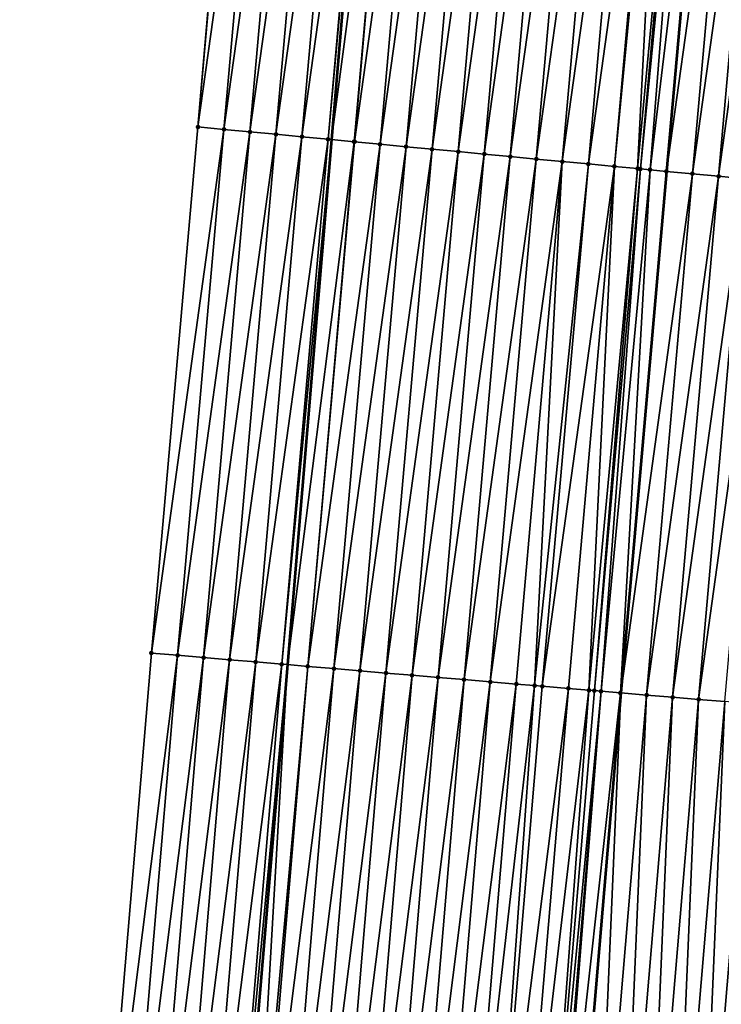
# Model space of a CAD drawing. Header units: feet. Extents: x 2017424 to 2024169, y 808042 to 818730.
# Tile 65 of 256: x 2023544 to 2023571, y 810113 to 810151. Entities that reach past the tile are written whole.
import ezdxf

# ---------------------------------------------------------------- set-up
doc = ezdxf.new("R2010")
doc.units = ezdxf.units.FT
doc.header["$MEASUREMENT"] = 0
for name, color, linetype, lineweight in [('EP_Travel Lane', 172, 'Continuous', 53), ('NB-Road Shots', 141, 'Continuous', 100), ('NB-Road X-Section', 40, 'Continuous', 13), ('STRIPING', 60, 'Continuous', 53)]:
    doc.layers.add(name, color=color, linetype=linetype, lineweight=lineweight)
doc.layers.add('I-77-MM15-17_NB-Surface-BORDER', color=7, linetype='Continuous')
doc.layers.add('I-77-MM15-17_NB-Surface-TIN', color=7, linetype='Continuous')

msp = doc.modelspace()

# ---------------------------------------------------------------- linework, layer by layer
at = {"layer": 'EP_Travel Lane'}
msp.add_polyline3d([(2023581.06671062, 810444.5273611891, 291.1678384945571), (2023579.436809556, 810424.6043504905, 290.5212061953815), (2023577.806982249, 810404.6822413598, 289.8479571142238), (2023576.177105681, 810384.7595300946, 289.1924860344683), (2023574.547227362, 810364.8367974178, 288.5376432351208), (2023572.872096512, 810344.9611995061, 287.8913578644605), (2023571.169012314, 810325.0437475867, 287.2621595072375), (2023569.46597139, 810305.1268017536, 286.6159614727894), (2023567.762802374, 810285.2083578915, 286.0200664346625), (2023566.059648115, 810265.2900866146, 285.4183806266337), (2023564.356515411, 810245.3720674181, 284.8082272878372), (2023562.653412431, 810225.4543958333, 284.186400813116), (2023560.950358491, 810205.5372977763, 283.5453101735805), (2023559.247258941, 810185.6196663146, 282.9221386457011), (2023557.544109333, 810165.7014494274, 282.3186261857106), (2023555.873451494, 810145.9251064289, 281.7288344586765), (2023554.191186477, 810125.8545362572, 281.1296694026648), (2023552.175296, 810101.9491871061, 280.4409279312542), (2023550.831375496, 810086.0123645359, 279.9788141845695), (2023549.151482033, 810066.0914212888, 279.3979087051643)], dxfattribs=at)
at = {"layer": 'I-77-MM15-17_NB-Surface-BORDER', "color": 3, "linetype": 'Continuous', "lineweight": -3}
msp.add_polyline3d([(2023543.951727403, 810066.5337275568, 279.2520511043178), (2023545.631617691, 810086.4546399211, 279.8341445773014), (2023546.975554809, 810102.3916649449, 280.2884776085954), (2023548.991479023, 810126.2974223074, 280.9615308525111), (2023550.764916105, 810146.41226271, 281.5677458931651), (2023552.477487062, 810166.1353513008, 282.1548863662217), (2023554.790971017, 810186.0013890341, 282.775140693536), (2023557.352897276, 810205.8456430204, 283.4203382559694), (2023558.765936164, 810225.7886075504, 284.0177245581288), (2023559.620476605, 810245.7801734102, 284.571320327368), (2023560.764516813, 810265.7468765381, 285.1366117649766), (2023562.286302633, 810285.6804407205, 285.7404153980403), (2023563.855847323, 810305.6096092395, 286.355958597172), (2023565.47283852, 810325.5338805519, 287.0008346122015), (2023567.695008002, 810345.4064549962, 287.6609223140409), (2023569.357455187, 810365.2686331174, 288.3077582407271), (2023570.390027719, 810385.2405036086, 288.9526721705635), (2023572.341732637, 810405.1362412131, 289.628108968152), (2023574.296569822, 810425.0306003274, 290.3364721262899), (2023575.996343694, 810444.9469170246, 291.0120150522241)], dxfattribs=at)
at = {"layer": 'I-77-MM15-17_NB-Surface-TIN', "color": 128, "linetype": 'Continuous', "lineweight": -3}
for points in [[(2023550.764916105, 810146.41226271, 281.5677458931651), (2023552.515857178, 810166.1320723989, 282.1558901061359), (2023552.477487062, 810166.1353513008, 282.1548863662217)], [(2023550.764916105, 810146.41226271, 281.5677458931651), (2023553.512222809, 810166.0468890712, 282.1832655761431), (2023552.515857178, 810166.1320723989, 282.1558901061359)], [(2023551.760417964, 810146.3175181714, 281.5924602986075), (2023553.512222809, 810166.0468890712, 282.1832655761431), (2023550.764916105, 810146.41226271, 281.5677458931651)], [(2023551.760417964, 810146.3175181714, 281.5924602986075), (2023554.508574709, 810165.9615435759, 282.216086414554), (2023553.512222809, 810166.0468890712, 282.1832655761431)], [(2023552.755897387, 810146.2225361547, 281.6256952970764), (2023554.508574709, 810165.9615435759, 282.216086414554), (2023551.760417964, 810146.3175181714, 281.5924602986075)], [(2023552.755897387, 810146.2225361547, 281.6256952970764), (2023555.504925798, 810165.8761885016, 282.2492288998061), (2023554.508574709, 810165.9615435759, 282.216086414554)], [(2023552.755897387, 810146.2225361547, 281.6256952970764), (2023553.751374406, 810146.1275286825, 281.6598436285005), (2023555.504925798, 810165.8761885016, 282.2492288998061)], [(2023553.751374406, 810146.1275286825, 281.6598436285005), (2023556.501275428, 810165.7908161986, 282.2829499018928), (2023555.504925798, 810165.8761885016, 282.2492288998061)], [(2023553.751374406, 810146.1275286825, 281.6598436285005), (2023554.746884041, 810146.0328664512, 281.681604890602), (2023556.501275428, 810165.7908161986, 282.2829499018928)], [(2023554.746884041, 810146.0328664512, 281.681604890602), (2023557.497623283, 810165.7054229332, 282.3173747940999), (2023556.501275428, 810165.7908161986, 282.2829499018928)], [(2023554.746884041, 810146.0328664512, 281.681604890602), (2023555.742336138, 810145.937595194, 281.725217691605), (2023557.497623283, 810165.7054229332, 282.3173747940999)], [(2023555.742336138, 810145.937595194, 281.725217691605), (2023557.544109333, 810165.7014494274, 282.3186261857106), (2023557.497623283, 810165.7054229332, 282.3173747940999)], [(2023555.742336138, 810145.937595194, 281.725217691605), (2023555.873451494, 810145.9251064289, 281.7288344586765), (2023557.544109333, 810165.7014494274, 282.3186261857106)], [(2023558.49399031, 810165.6202560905, 282.3441967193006), (2023557.544109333, 810165.7014494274, 282.3186261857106), (2023555.873451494, 810145.9251064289, 281.7288344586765)], [(2023556.737830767, 810145.8427741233, 281.7526780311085), (2023558.49399031, 810165.6202560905, 282.3441967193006), (2023555.873451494, 810145.9251064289, 281.7288344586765)], [(2023556.737830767, 810145.8427741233, 281.7526780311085), (2023556.757651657, 810145.8408915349, 281.7530343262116), (2023558.49399031, 810165.6202560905, 282.3441967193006)], [(2023556.757651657, 810145.8408915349, 281.7530343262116), (2023559.490419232, 810165.5358202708, 282.3464719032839), (2023558.49399031, 810165.6202560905, 282.3441967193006)], [(2023556.757651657, 810145.8408915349, 281.7530343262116), (2023557.733377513, 810145.7485047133, 281.7603450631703), (2023559.490419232, 810165.5358202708, 282.3464719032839)], [(2023557.733377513, 810145.7485047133, 281.7603450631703), (2023560.48684306, 810165.4513242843, 282.3507673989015), (2023559.490419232, 810165.5358202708, 282.3464719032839)], [(2023557.733377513, 810145.7485047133, 281.7603450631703), (2023558.728931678, 810145.6543138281, 281.7651946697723), (2023560.48684306, 810165.4513242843, 282.3507673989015)], [(2023558.728931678, 810145.6543138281, 281.7651946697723), (2023561.483266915, 810165.366828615, 282.3550522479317), (2023560.48684306, 810165.4513242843, 282.3507673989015)], [(2023558.728931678, 810145.6543138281, 281.7651946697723), (2023559.724478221, 810145.5600422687, 281.7729388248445), (2023561.483266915, 810165.366828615, 282.3550522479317)], [(2023559.724478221, 810145.5600422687, 281.7729388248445), (2023562.479690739, 810165.2823325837, 282.3593492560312), (2023561.483266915, 810165.366828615, 282.3550522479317)], [(2023559.724478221, 810145.5600422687, 281.7729388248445), (2023560.720026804, 810145.4657922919, 281.7799086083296), (2023562.479690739, 810165.2823325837, 282.3593492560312)], [(2023560.720026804, 810145.4657922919, 281.7799086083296), (2023563.476121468, 810165.1979181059, 282.3609078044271), (2023562.479690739, 810165.2823325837, 282.3593492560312)], [(2023560.720026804, 810145.4657922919, 281.7799086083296), (2023561.715568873, 810145.3714733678, 281.7893521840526), (2023563.476121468, 810165.1979181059, 282.3609078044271)], [(2023561.715568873, 810145.3714733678, 281.7893521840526), (2023564.47255129, 810165.113492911, 282.3628262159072), (2023563.476121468, 810165.1979181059, 282.3609078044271)], [(2023561.715568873, 810145.3714733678, 281.7893521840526), (2023562.711115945, 810145.2772074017, 281.7968956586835), (2023564.47255129, 810165.113492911, 282.3628262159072)], [(2023562.711115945, 810145.2772074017, 281.7968956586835), (2023565.46898725, 810165.0291402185, 282.362310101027), (2023564.47255129, 810165.113492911, 282.3628262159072)], [(2023562.711115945, 810145.2772074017, 281.7968956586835), (2023563.706675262, 810145.1830710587, 281.7997883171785), (2023565.46898725, 810165.0291402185, 282.362310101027)], [(2023563.706675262, 810145.1830710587, 281.7997883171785), (2023566.465421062, 810164.9447621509, 282.3626460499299), (2023565.46898725, 810165.0291402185, 282.362310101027)], [(2023563.706675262, 810145.1830710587, 281.7997883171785), (2023564.702226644, 810145.0888507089, 281.8056950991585), (2023566.465421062, 810164.9447621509, 282.3626460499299)], [(2023564.702226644, 810145.0888507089, 281.8056950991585), (2023567.46184536, 810164.8602717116, 282.36675527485), (2023566.465421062, 810164.9447621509, 282.3626460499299)], [(2023564.702226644, 810145.0888507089, 281.8056950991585), (2023565.697773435, 810144.9945817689, 281.8133452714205), (2023567.46184536, 810164.8602717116, 282.36675527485)], [(2023565.697773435, 810144.9945817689, 281.8133452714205), (2023568.458270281, 810164.7757886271, 282.3706175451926), (2023567.46184536, 810164.8602717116, 282.36675527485)], [(2023565.697773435, 810144.9945817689, 281.8133452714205), (2023566.693327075, 810144.9003853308, 281.8183941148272), (2023568.458270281, 810164.7757886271, 282.3706175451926)], [(2023566.693327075, 810144.9003853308, 281.8183941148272), (2023568.604000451, 810164.7634455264, 282.3707554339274), (2023568.458270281, 810164.7757886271, 282.3706175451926)], [(2023566.693327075, 810144.9003853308, 281.8183941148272), (2023567.584118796, 810144.8161326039, 281.8217936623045), (2023568.604000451, 810164.7634455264, 282.3707554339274)], [(2023567.584118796, 810144.8161326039, 281.8217936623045), (2023569.454711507, 810164.6914981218, 282.3680132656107), (2023568.604000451, 810164.7634455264, 282.3707554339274)], [(2023567.584118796, 810144.8161326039, 281.8217936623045), (2023567.688885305, 810144.806237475, 281.8216998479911), (2023569.454711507, 810164.6914981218, 282.3680132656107)], [(2023567.688885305, 810144.806237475, 281.8216998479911), (2023569.64599762, 810164.6753530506, 282.3663091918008), (2023569.454711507, 810164.6914981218, 282.3680132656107)], [(2023567.688885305, 810144.806237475, 281.8216998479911), (2023568.059910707, 810144.7712435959, 281.8196168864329), (2023569.64599762, 810164.6753530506, 282.3663091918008)], [(2023568.059910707, 810144.7712435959, 281.8196168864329), (2023570.451185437, 810164.6075938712, 282.3524390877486), (2023569.64599762, 810164.6753530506, 282.3663091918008)], [(2023568.059910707, 810144.7712435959, 281.8196168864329), (2023568.684483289, 810144.7125104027, 281.8099080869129), (2023570.451185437, 810164.6075938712, 282.3524390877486)], [(2023568.684483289, 810144.7125104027, 281.8099080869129), (2023570.459245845, 810164.606917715, 282.3522284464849), (2023570.451185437, 810164.6075938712, 282.3524390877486)], [(2023568.684483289, 810144.7125104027, 281.8099080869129), (2023568.692448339, 810144.7117637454, 281.8097005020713), (2023570.459245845, 810164.606917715, 282.3522284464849)], [(2023571.44768576, 810164.5240013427, 282.3263977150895), (2023570.459245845, 810164.606917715, 282.3522284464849), (2023568.692448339, 810144.7117637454, 281.8097005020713)], [(2023569.680118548, 810144.6191778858, 281.7839598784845), (2023571.44768576, 810164.5240013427, 282.3263977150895), (2023568.692448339, 810144.7117637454, 281.8097005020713)], [(2023569.680118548, 810144.6191778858, 281.7839598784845), (2023572.444183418, 810164.440377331, 282.3014134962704), (2023571.44768576, 810164.5240013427, 282.3263977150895)], [(2023569.680118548, 810144.6191778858, 281.7839598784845), (2023570.675752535, 810144.5258319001, 281.758494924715), (2023572.444183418, 810164.440377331, 282.3014134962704)], [(2023570.675752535, 810144.5258319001, 281.758494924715), (2023573.440666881, 810164.3565856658, 282.2820588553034), (2023572.444183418, 810164.440377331, 282.3014134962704)], [(2023570.675752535, 810144.5258319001, 281.758494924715), (2023571.671373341, 810144.4323464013, 281.7380356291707), (2023573.440666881, 810164.3565856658, 282.2820588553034)], [(2023548.991479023, 810126.2974223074, 280.9615308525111), (2023551.760417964, 810146.3175181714, 281.5924602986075), (2023550.764916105, 810146.41226271, 281.5677458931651)], [(2023549.98788139, 810126.2126706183, 280.9892824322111), (2023551.760417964, 810146.3175181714, 281.5924602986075), (2023548.991479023, 810126.2974223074, 280.9615308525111)], [(2023549.98788139, 810126.2126706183, 280.9892824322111), (2023552.755897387, 810146.2225361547, 281.6256952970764), (2023551.760417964, 810146.3175181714, 281.5924602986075)], [(2023550.984275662, 810126.1278229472, 281.02072349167), (2023552.755897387, 810146.2225361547, 281.6256952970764), (2023549.98788139, 810126.2126706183, 280.9892824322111)], [(2023550.984275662, 810126.1278229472, 281.02072349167), (2023553.751374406, 810146.1275286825, 281.6598436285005), (2023552.755897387, 810146.2225361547, 281.6256952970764)], [(2023550.984275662, 810126.1278229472, 281.02072349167), (2023551.980662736, 810126.0428899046, 281.0554461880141), (2023553.751374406, 810146.1275286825, 281.6598436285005)], [(2023551.980662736, 810126.0428899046, 281.0554461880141), (2023554.746884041, 810146.0328664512, 281.681604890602), (2023553.751374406, 810146.1275286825, 281.6598436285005)], [(2023551.980662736, 810126.0428899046, 281.0554461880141), (2023552.977054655, 810125.9580143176, 281.0879603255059), (2023554.746884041, 810146.0328664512, 281.681604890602)], [(2023552.977054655, 810125.9580143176, 281.0879603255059), (2023555.742336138, 810145.937595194, 281.725217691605), (2023554.746884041, 810146.0328664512, 281.681604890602)], [(2023552.977054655, 810125.9580143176, 281.0879603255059), (2023553.973439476, 810125.8730545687, 281.1237095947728), (2023555.742336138, 810145.937595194, 281.725217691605)], [(2023553.973439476, 810125.8730545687, 281.1237095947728), (2023555.873451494, 810145.9251064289, 281.7288344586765), (2023555.742336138, 810145.937595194, 281.725217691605)], [(2023553.973439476, 810125.8730545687, 281.1237095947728), (2023554.191186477, 810125.8545362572, 281.1296694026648), (2023555.873451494, 810145.9251064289, 281.7288344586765)], [(2023556.737830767, 810145.8427741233, 281.7526780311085), (2023555.873451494, 810145.9251064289, 281.7288344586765), (2023554.191186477, 810125.8545362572, 281.1296694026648)], [(2023554.969842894, 810125.7883153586, 281.1509814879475), (2023556.737830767, 810145.8427741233, 281.7526780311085), (2023554.191186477, 810125.8545362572, 281.1296694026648)], [(2023554.969842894, 810125.7883153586, 281.1509814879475), (2023556.757651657, 810145.8408915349, 281.7530343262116), (2023556.737830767, 810145.8427741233, 281.7526780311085)], [(2023554.969842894, 810125.7883153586, 281.1509814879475), (2023557.733377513, 810145.7485047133, 281.7603450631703), (2023556.757651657, 810145.8408915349, 281.7530343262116)], [(2023554.969842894, 810125.7883153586, 281.1509814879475), (2023555.966277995, 810125.7039518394, 281.1638120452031), (2023557.733377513, 810145.7485047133, 281.7603450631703)], [(2023555.966277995, 810125.7039518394, 281.1638120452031), (2023558.728931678, 810145.6543138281, 281.7651946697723), (2023557.733377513, 810145.7485047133, 281.7603450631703)], [(2023555.966277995, 810125.7039518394, 281.1638120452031), (2023556.962714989, 810125.619610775, 281.1757794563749), (2023558.728931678, 810145.6543138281, 281.7651946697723)], [(2023556.962714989, 810125.619610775, 281.1757794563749), (2023559.724478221, 810145.5600422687, 281.7729388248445), (2023558.728931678, 810145.6543138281, 281.7651946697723)], [(2023556.962714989, 810125.619610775, 281.1757794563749), (2023557.959149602, 810125.535241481, 281.1888319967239), (2023559.724478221, 810145.5600422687, 281.7729388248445)], [(2023557.959149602, 810125.535241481, 281.1888319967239), (2023560.720026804, 810145.4657922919, 281.7799086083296), (2023559.724478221, 810145.5600422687, 281.7729388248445)], [(2023557.959149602, 810125.535241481, 281.1888319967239), (2023558.95558557, 810125.4508882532, 281.2012669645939), (2023560.720026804, 810145.4657922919, 281.7799086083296)], [(2023558.95558557, 810125.4508882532, 281.2012669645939), (2023561.715568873, 810145.3714733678, 281.7893521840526), (2023560.720026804, 810145.4657922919, 281.7799086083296)], [(2023558.95558557, 810125.4508882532, 281.2012669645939), (2023559.952015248, 810125.3664604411, 281.2165689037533), (2023561.715568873, 810145.3714733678, 281.7893521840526)], [(2023559.952015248, 810125.3664604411, 281.2165689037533), (2023562.711115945, 810145.2772074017, 281.7968956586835), (2023561.715568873, 810145.3714733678, 281.7893521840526)], [(2023559.952015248, 810125.3664604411, 281.2165689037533), (2023560.948454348, 810125.2821443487, 281.2275764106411), (2023562.711115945, 810145.2772074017, 281.7968956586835)], [(2023560.948454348, 810125.2821443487, 281.2275764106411), (2023563.706675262, 810145.1830710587, 281.7997883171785), (2023562.711115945, 810145.2772074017, 281.7968956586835)], [(2023560.948454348, 810125.2821443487, 281.2275764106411), (2023561.944897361, 810125.1978746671, 281.2367999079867), (2023563.706675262, 810145.1830710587, 281.7997883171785)], [(2023561.944897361, 810125.1978746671, 281.2367999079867), (2023564.702226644, 810145.0888507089, 281.8056950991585), (2023563.706675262, 810145.1830710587, 281.7997883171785)], [(2023561.944897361, 810125.1978746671, 281.2367999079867), (2023562.941334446, 810125.1135346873, 281.2487256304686), (2023564.702226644, 810145.0888507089, 281.8056950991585)], [(2023562.941334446, 810125.1135346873, 281.2487256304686), (2023563.644755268, 810125.0539395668, 281.2593005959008), (2023564.702226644, 810145.0888507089, 281.8056950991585)], [(2023563.644755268, 810125.0539395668, 281.2593005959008), (2023565.697773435, 810144.9945817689, 281.8133452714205), (2023564.702226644, 810145.0888507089, 281.8056950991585)], [(2023563.644755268, 810125.0539395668, 281.2593005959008), (2023563.937763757, 810125.0291025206, 281.2641949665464), (2023565.697773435, 810144.9945817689, 281.8133452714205)], [(2023563.937763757, 810125.0291025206, 281.2641949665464), (2023566.693327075, 810144.9003853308, 281.8183941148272), (2023565.697773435, 810144.9945817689, 281.8133452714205)], [(2023563.937763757, 810125.0291025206, 281.2641949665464), (2023564.93420263, 810124.9447837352, 281.2753059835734), (2023566.693327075, 810144.9003853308, 281.8183941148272)], [(2023564.93420263, 810124.9447837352, 281.2753059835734), (2023565.718112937, 810124.8785589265, 281.2798569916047), (2023566.693327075, 810144.9003853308, 281.8183941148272)], [(2023565.718112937, 810124.8785589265, 281.2798569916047), (2023567.584118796, 810144.8161326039, 281.8217936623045), (2023566.693327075, 810144.9003853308, 281.8183941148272)], [(2023565.718112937, 810124.8785589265, 281.2798569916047), (2023565.930656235, 810124.860639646, 281.2797017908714), (2023567.584118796, 810144.8161326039, 281.8217936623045)], [(2023565.930656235, 810124.860639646, 281.2797017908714), (2023567.688885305, 810144.806237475, 281.8216998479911), (2023567.584118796, 810144.8161326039, 281.8217936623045)], [(2023565.930656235, 810124.860639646, 281.2797017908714), (2023566.188351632, 810124.8389397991, 281.2785153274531), (2023567.688885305, 810144.806237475, 281.8216998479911)], [(2023566.188351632, 810124.8389397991, 281.2785153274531), (2023568.059910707, 810144.7712435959, 281.8196168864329), (2023567.688885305, 810144.806237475, 281.8216998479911)], [(2023566.188351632, 810124.8389397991, 281.2785153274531), (2023566.927145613, 810124.7769197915, 281.2677902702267), (2023568.059910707, 810144.7712435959, 281.8196168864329)], [(2023566.927145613, 810124.7769197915, 281.2677902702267), (2023568.684483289, 810144.7125104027, 281.8099080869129), (2023568.059910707, 810144.7712435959, 281.8196168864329)], [(2023566.927145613, 810124.7769197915, 281.2677902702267), (2023568.692448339, 810144.7117637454, 281.8097005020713), (2023568.684483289, 810144.7125104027, 281.8099080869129)], [(2023566.927145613, 810124.7769197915, 281.2677902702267), (2023566.935106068, 810124.7762533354, 281.2676057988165), (2023568.692448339, 810144.7117637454, 281.8097005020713)], [(2023569.680118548, 810144.6191778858, 281.7839598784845), (2023568.692448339, 810144.7117637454, 281.8097005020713), (2023566.935106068, 810124.7762533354, 281.2676057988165)], [(2023567.923659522, 810124.6934908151, 281.2446975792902), (2023569.680118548, 810144.6191778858, 281.7839598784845), (2023566.935106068, 810124.7762533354, 281.2676057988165)], [(2023567.923659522, 810124.6934908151, 281.2446975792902), (2023570.675752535, 810144.5258319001, 281.758494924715), (2023569.680118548, 810144.6191778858, 281.7839598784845)], [(2023567.923659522, 810124.6934908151, 281.2446975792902), (2023568.920181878, 810124.6101620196, 281.2177539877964), (2023570.675752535, 810144.5258319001, 281.758494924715)], [(2023568.920181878, 810124.6101620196, 281.2177539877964), (2023571.671373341, 810144.4323464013, 281.7380356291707), (2023570.675752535, 810144.5258319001, 281.758494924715)], [(2023568.920181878, 810124.6101620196, 281.2177539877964), (2023569.916690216, 810124.5266669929, 281.1972002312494), (2023571.671373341, 810144.4323464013, 281.7380356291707)], [(2023569.916690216, 810124.5266669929, 281.1972002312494), (2023572.666977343, 810144.3386830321, 281.7239582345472), (2023571.671373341, 810144.4323464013, 281.7380356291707)], [(2023569.916690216, 810124.5266669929, 281.1972002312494), (2023570.913189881, 810124.443069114, 281.1806000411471), (2023572.666977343, 810144.3386830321, 281.7239582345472)], [(2023546.975554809, 810102.3916649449, 280.2884776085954), (2023549.98788139, 810126.2126706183, 280.9892824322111), (2023548.991479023, 810126.2974223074, 280.9615308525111)], [(2023547.971968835, 810102.3070515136, 280.3109148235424), (2023549.98788139, 810126.2126706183, 280.9892824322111), (2023546.975554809, 810102.3916649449, 280.2884776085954)], [(2023547.971968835, 810102.3070515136, 280.3109148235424), (2023550.984275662, 810126.1278229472, 281.02072349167), (2023549.98788139, 810126.2126706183, 280.9892824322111)], [(2023548.968363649, 810102.2222102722, 280.3421089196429), (2023550.984275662, 810126.1278229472, 281.02072349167), (2023547.971968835, 810102.3070515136, 280.3109148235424)], [(2023548.968363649, 810102.2222102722, 280.3421089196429), (2023551.980662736, 810126.0428899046, 281.0554461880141), (2023550.984275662, 810126.1278229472, 281.02072349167)], [(2023549.964756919, 810102.1373507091, 280.374007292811), (2023551.980662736, 810126.0428899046, 281.0554461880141), (2023548.968363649, 810102.2222102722, 280.3421089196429)], [(2023549.964756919, 810102.1373507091, 280.374007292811), (2023552.977054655, 810125.9580143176, 281.0879603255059), (2023551.980662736, 810126.0428899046, 281.0554461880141)], [(2023550.961177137, 810102.0528107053, 280.3936219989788), (2023552.977054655, 810125.9580143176, 281.0879603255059), (2023549.964756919, 810102.1373507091, 280.374007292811)], [(2023550.961177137, 810102.0528107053, 280.3936219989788), (2023553.973439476, 810125.8730545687, 281.1237095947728), (2023552.977054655, 810125.9580143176, 281.0879603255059)], [(2023550.961177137, 810102.0528107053, 280.3936219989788), (2023551.95754786, 810101.9676837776, 280.4357977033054), (2023553.973439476, 810125.8730545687, 281.1237095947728)], [(2023551.95754786, 810101.9676837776, 280.4357977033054), (2023554.191186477, 810125.8545362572, 281.1296694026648), (2023553.973439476, 810125.8730545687, 281.1237095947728)], [(2023551.95754786, 810101.9676837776, 280.4357977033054), (2023552.175296, 810101.9491871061, 280.4409279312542), (2023554.191186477, 810125.8545362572, 281.1296694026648)], [(2023552.803839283, 810101.895795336, 280.4557366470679), (2023554.191186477, 810125.8545362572, 281.1296694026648), (2023552.175296, 810101.9491871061, 280.4409279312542)], [(2023552.803839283, 810101.895795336, 280.4557366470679), (2023554.969842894, 810125.7883153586, 281.1509814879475), (2023554.191186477, 810125.8545362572, 281.1296694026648)], [(2023552.803839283, 810101.895795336, 280.4557366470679), (2023552.953960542, 810101.8830544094, 280.458847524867), (2023554.969842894, 810125.7883153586, 281.1509814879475)], [(2023552.953960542, 810101.8830544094, 280.458847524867), (2023555.966277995, 810125.7039518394, 281.1638120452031), (2023554.969842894, 810125.7883153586, 281.1509814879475)], [(2023552.953960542, 810101.8830544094, 280.458847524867), (2023553.950385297, 810101.7985682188, 280.4763936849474), (2023555.966277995, 810125.7039518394, 281.1638120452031)], [(2023553.950385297, 810101.7985682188, 280.4763936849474), (2023556.962714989, 810125.619610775, 281.1757794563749), (2023555.966277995, 810125.7039518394, 281.1638120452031)], [(2023553.950385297, 810101.7985682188, 280.4763936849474), (2023554.94681826, 810101.7141793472, 280.4901989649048), (2023556.962714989, 810125.619610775, 281.1757794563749)], [(2023554.94681826, 810101.7141793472, 280.4901989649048), (2023557.959149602, 810125.535241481, 281.1888319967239), (2023556.962714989, 810125.619610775, 281.1757794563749)], [(2023554.94681826, 810101.7141793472, 280.4901989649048), (2023555.943242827, 810101.6296909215, 280.5078310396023), (2023557.959149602, 810125.535241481, 281.1888319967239)], [(2023555.943242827, 810101.6296909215, 280.5078310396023), (2023558.95558557, 810125.4508882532, 281.2012669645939), (2023557.959149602, 810125.535241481, 281.1888319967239)], [(2023555.943242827, 810101.6296909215, 280.5078310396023), (2023556.939662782, 810101.545147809, 280.5275652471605), (2023558.95558557, 810125.4508882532, 281.2012669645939)], [(2023556.939662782, 810101.545147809, 280.5275652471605), (2023559.952015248, 810125.3664604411, 281.2165689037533), (2023558.95558557, 810125.4508882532, 281.2012669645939)], [(2023556.939662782, 810101.545147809, 280.5275652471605), (2023557.936082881, 810101.4606063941, 280.5472341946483), (2023559.952015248, 810125.3664604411, 281.2165689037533)], [(2023557.936082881, 810101.4606063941, 280.5472341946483), (2023560.948454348, 810125.2821443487, 281.2275764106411), (2023559.952015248, 810125.3664604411, 281.2165689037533)], [(2023557.936082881, 810101.4606063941, 280.5472341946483), (2023558.932511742, 810101.3761688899, 280.5629088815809), (2023560.948454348, 810125.2821443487, 281.2275764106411)], [(2023558.932511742, 810101.3761688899, 280.5629088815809), (2023561.944897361, 810125.1978746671, 281.2367999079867), (2023560.948454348, 810125.2821443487, 281.2275764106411)], [(2023558.932511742, 810101.3761688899, 280.5629088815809), (2023559.928950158, 810101.2918446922, 280.5742281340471), (2023561.944897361, 810125.1978746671, 281.2367999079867)], [(2023559.928950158, 810101.2918446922, 280.5742281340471), (2023562.941334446, 810125.1135346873, 281.2487256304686), (2023561.944897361, 810125.1978746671, 281.2367999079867)], [(2023559.928950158, 810101.2918446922, 280.5742281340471), (2023560.925382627, 810101.2074499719, 280.5882582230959), (2023562.941334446, 810125.1135346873, 281.2487256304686)], [(2023560.925382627, 810101.2074499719, 280.5882582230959), (2023563.644755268, 810125.0539395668, 281.2593005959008), (2023562.941334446, 810125.1135346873, 281.2487256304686)], [(2023560.925382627, 810101.2074499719, 280.5882582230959), (2023561.921808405, 810101.1229759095, 280.6053381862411), (2023563.644755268, 810125.0539395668, 281.2593005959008)], [(2023561.921808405, 810101.1229759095, 280.6053381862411), (2023563.937763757, 810125.0291025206, 281.2641949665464), (2023563.644755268, 810125.0539395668, 281.2593005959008)], [(2023561.921808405, 810101.1229759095, 280.6053381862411), (2023564.93420263, 810124.9447837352, 281.2753059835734), (2023563.937763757, 810125.0291025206, 281.2641949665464)], [(2023561.921808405, 810101.1229759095, 280.6053381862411), (2023562.918234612, 810101.0385069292, 280.622222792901), (2023564.93420263, 810124.9447837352, 281.2753059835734)], [(2023562.918234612, 810101.0385069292, 280.622222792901), (2023565.718112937, 810124.8785589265, 281.2798569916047), (2023564.93420263, 810124.9447837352, 281.2753059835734)], [(2023562.918234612, 810101.0385069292, 280.622222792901), (2023563.914674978, 810100.9542058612, 280.6326529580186), (2023565.718112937, 810124.8785589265, 281.2798569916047)], [(2023563.914674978, 810100.9542058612, 280.6326529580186), (2023565.930656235, 810124.860639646, 281.2797017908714), (2023565.718112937, 810124.8785589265, 281.2798569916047)], [(2023563.914674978, 810100.9542058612, 280.6326529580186), (2023566.188351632, 810124.8389397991, 281.2785153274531), (2023565.930656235, 810124.860639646, 281.2797017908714)], [(2023563.914674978, 810100.9542058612, 280.6326529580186), (2023564.183723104, 810100.9314857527, 280.6338676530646), (2023566.188351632, 810124.8389397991, 281.2785153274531)], [(2023564.183723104, 810100.9314857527, 280.6338676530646), (2023564.284129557, 810100.9230296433, 280.6334492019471), (2023566.188351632, 810124.8389397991, 281.2785153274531)], [(2023564.284129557, 810100.9230296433, 280.6334492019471), (2023566.927145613, 810124.7769197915, 281.2677902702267), (2023566.188351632, 810124.8389397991, 281.2785153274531)], [(2023564.284129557, 810100.9230296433, 280.6334492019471), (2023564.911163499, 810100.8704758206, 280.6211331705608), (2023566.927145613, 810124.7769197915, 281.2677902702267)], [(2023564.911163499, 810100.8704758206, 280.6211331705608), (2023564.919123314, 810100.8698099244, 280.6209293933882), (2023566.927145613, 810124.7769197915, 281.2677902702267)], [(2023566.927145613, 810124.7769197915, 281.2677902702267), (2023564.919123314, 810100.8698099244, 280.6209293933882), (2023566.935106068, 810124.7762533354, 281.2676057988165)], [(2023565.907682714, 810100.7871097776, 280.5956215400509), (2023566.935106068, 810124.7762533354, 281.2676057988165), (2023564.919123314, 810100.8698099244, 280.6209293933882)], [(2023565.907682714, 810100.7871097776, 280.5956215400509), (2023567.923659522, 810124.6934908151, 281.2446975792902), (2023566.935106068, 810124.7762533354, 281.2676057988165)], [(2023565.907682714, 810100.7871097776, 280.5956215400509), (2023566.904203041, 810100.7037569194, 280.569603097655), (2023567.923659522, 810124.6934908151, 281.2446975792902)], [(2023566.904203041, 810100.7037569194, 280.569603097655), (2023568.920181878, 810124.6101620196, 281.2177539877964), (2023567.923659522, 810124.6934908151, 281.2446975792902)], [(2023566.904203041, 810100.7037569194, 280.569603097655), (2023567.900714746, 810100.6203018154, 280.5475149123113), (2023568.920181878, 810124.6101620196, 281.2177539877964)], [(2023567.900714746, 810100.6203018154, 280.5475149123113), (2023569.916690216, 810124.5266669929, 281.1972002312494), (2023568.920181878, 810124.6101620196, 281.2177539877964)], [(2023567.900714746, 810100.6203018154, 280.5475149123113), (2023568.897215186, 810100.5367131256, 280.5305616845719), (2023569.916690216, 810124.5266669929, 281.1972002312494)], [(2023568.897215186, 810100.5367131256, 280.5305616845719), (2023570.913189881, 810124.443069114, 281.1806000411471), (2023569.916690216, 810124.5266669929, 281.1972002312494)], [(2023568.897215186, 810100.5367131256, 280.5305616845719), (2023569.893718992, 810100.4531643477, 280.5120742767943), (2023570.913189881, 810124.443069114, 281.1806000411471)], [(2023569.893718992, 810100.4531643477, 280.5120742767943), (2023571.909687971, 810124.3594525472, 281.1647182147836), (2023570.913189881, 810124.443069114, 281.1806000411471)], [(2023569.893718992, 810100.4531643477, 280.5120742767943), (2023570.890228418, 810100.3696822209, 280.4910248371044), (2023571.909687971, 810124.3594525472, 281.1647182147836)]]:
    msp.add_3dface(points, dxfattribs=at)
at = {"layer": 'NB-Road Shots', "lineweight": 100}
for p in [(2023550.764916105, 810146.41226271, 281.5677458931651), (2023551.760417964, 810146.3175181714, 281.5924602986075), (2023552.755897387, 810146.2225361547, 281.6256952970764), (2023553.751374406, 810146.1275286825, 281.6598436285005), (2023554.746884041, 810146.0328664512, 281.681604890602), (2023555.742336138, 810145.937595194, 281.725217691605), (2023556.737830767, 810145.8427741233, 281.7526780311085), (2023556.757651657, 810145.8408915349, 281.7530343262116), (2023557.733377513, 810145.7485047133, 281.7603450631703), (2023558.728931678, 810145.6543138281, 281.7651946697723), (2023559.724478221, 810145.5600422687, 281.7729388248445), (2023560.720026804, 810145.4657922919, 281.7799086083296), (2023561.715568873, 810145.3714733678, 281.7893521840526), (2023562.711115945, 810145.2772074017, 281.7968956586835), (2023563.706675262, 810145.1830710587, 281.7997883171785), (2023564.702226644, 810145.0888507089, 281.8056950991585), (2023565.697773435, 810144.9945817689, 281.8133452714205), (2023566.693327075, 810144.9003853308, 281.8183941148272), (2023567.584118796, 810144.8161326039, 281.8217936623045), (2023567.688885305, 810144.806237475, 281.8216998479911), (2023568.059910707, 810144.7712435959, 281.8196168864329), (2023568.684483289, 810144.7125104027, 281.8099080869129), (2023569.680118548, 810144.6191778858, 281.7839598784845), (2023570.675752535, 810144.5258319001, 281.758494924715), (2023548.991479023, 810126.2974223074, 280.9615308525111), (2023549.98788139, 810126.2126706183, 280.9892824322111), (2023550.984275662, 810126.1278229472, 281.02072349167), (2023551.980662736, 810126.0428899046, 281.0554461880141), (2023552.977054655, 810125.9580143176, 281.0879603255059), (2023553.973439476, 810125.8730545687, 281.1237095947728), (2023554.969842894, 810125.7883153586, 281.1509814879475), (2023555.966277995, 810125.7039518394, 281.1638120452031), (2023556.962714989, 810125.619610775, 281.1757794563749), (2023557.959149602, 810125.535241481, 281.1888319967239), (2023558.95558557, 810125.4508882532, 281.2012669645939), (2023559.952015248, 810125.3664604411, 281.2165689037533), (2023560.948454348, 810125.2821443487, 281.2275764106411), (2023561.944897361, 810125.1978746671, 281.2367999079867), (2023562.941334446, 810125.1135346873, 281.2487256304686), (2023563.644755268, 810125.0539395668, 281.2593005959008), (2023563.937763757, 810125.0291025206, 281.2641949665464), (2023564.93420263, 810124.9447837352, 281.2753059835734), (2023565.718112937, 810124.8785589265, 281.2798569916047), (2023565.930656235, 810124.860639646, 281.2797017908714), (2023566.188351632, 810124.8389397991, 281.2785153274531), (2023566.927145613, 810124.7769197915, 281.2677902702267), (2023567.923659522, 810124.6934908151, 281.2446975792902), (2023568.920181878, 810124.6101620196, 281.2177539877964), (2023569.916690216, 810124.5266669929, 281.1972002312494)]:
    msp.add_point(p, dxfattribs=at)
at = {"layer": 'NB-Road X-Section', "extrusion": (0.09401888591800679, 0.9951770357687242, 0.02798422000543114), "elevation": 996498.9730639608, "flags": 128}
msp.add_lwpolyline([(-1938427.326765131, -27615.93360689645), (-1938426.326765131, -27615.90664069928), (-1938425.326765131, -27615.88955277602), (-1938424.326765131, -27615.86819985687), (-1938423.32676513, -27615.83551439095), (-1938422.326765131, -27615.80164850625), (-1938421.32676513, -27615.771420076), (-1938420.32676513, -27615.74391190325), (-1938419.326765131, -27615.71546514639), (-1938418.32676513, -27615.68725940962), (-1938417.32676513, -27615.660586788), (-1938416.32676513, -27615.63480201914), (-1938415.326765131, -27615.61360405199), (-1938414.326765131, -27615.5935900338), (-1938413.326765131, -27615.5674992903), (-1938412.326765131, -27615.53790491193), (-1938411.32676513, -27615.51318372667), (-1938410.32676513, -27615.4965307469), (-1938409.326765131, -27615.47807870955), (-1938408.32676513, -27615.45717218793), (-1938407.32676513, -27615.43197781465), (-1938406.32676513, -27615.40275742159), (-1938405.32676513, -27615.3761671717), (-1938404.32676513, -27615.3548204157), (-1938403.326765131, -27615.33767121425), (-1938402.32676513, -27615.32358830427), (-1938401.326765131, -27615.303120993), (-1938400.326765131, -27615.27764606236), (-1938399.326765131, -27615.25168768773), (-1938398.699437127, -27615.24197508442), (-1938398.32676513, -27615.23989130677), (-1938398.221532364, -27615.2397974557), (-1938397.32676513, -27615.24319833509), (-1938396.32676513, -27615.24824915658), (-1938395.32676513, -27615.25590232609), (-1938394.32676513, -27615.26181142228), (-1938393.326765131, -27615.26470521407), (-1938392.32676513, -27615.27225164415), (-1938391.32676513, -27615.28169891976), (-1938390.32676513, -27615.28867143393), (-1938389.326765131, -27615.29641862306), (-1938388.32676513, -27615.30127012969), (-1938387.346675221, -27615.30858373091), (-1938387.326765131, -27615.30894016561), (-1938386.32676513, -27615.33641126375), (-1938385.32676513, -27615.38004115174), (-1938384.326765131, -27615.40181093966), (-1938383.326765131, -27615.43597265), (-1938382.326765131, -27615.46922066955), (-1938381.32676513, -27615.49394475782)], dxfattribs=at)
at = {"layer": 'NB-Road X-Section', "extrusion": (0.08400111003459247, 0.9961238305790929, 0.02609842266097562), "elevation": 976973.8047875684, "flags": 128}
msp.add_lwpolyline([(-1948363.504006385, -25225.51396693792), (-1948362.504006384, -25225.47808033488), (-1948361.504006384, -25225.44187207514), (-1948360.504006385, -25225.40294688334), (-1948359.504006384, -25225.36252989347), (-1948358.504006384, -25225.32515917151), (-1948357.504006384, -25225.29296958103), (-1948356.504006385, -25225.26516446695), (-1948355.504006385, -25225.23797817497), (-1948354.504006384, -25225.20878256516), (-1948353.504006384, -25225.18261098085), (-1948352.504006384, -25225.1591315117), (-1948351.504006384, -25225.137660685), (-1948350.504006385, -25225.11576646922), (-1948349.504006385, -25225.09063050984), (-1948348.504006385, -25225.06184769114), (-1948347.504006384, -25225.03767476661), (-1948346.504006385, -25225.02989351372), (-1948345.504006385, -25225.01281139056), (-1948344.504006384, -25224.99524174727), (-1948343.504006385, -25224.97201740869), (-1948342.504006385, -25224.94539714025), (-1948341.504006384, -25224.92149743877), (-1948340.504006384, -25224.90272072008), (-1948339.504006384, -25224.88683348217), (-1948338.504006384, -25224.87022763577), (-1948337.504006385, -25224.84966687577), (-1948336.504006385, -25224.82271410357), (-1948335.504006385, -25224.79961354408), (-1948334.762613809, -25224.78888483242), (-1948334.504006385, -25224.78769796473), (-1948334.290709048, -25224.78754271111), (-1948333.504006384, -25224.79209526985), (-1948332.504006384, -25224.80321007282), (-1948332.209947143, -25224.80810611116), (-1948331.504006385, -25224.81868467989), (-1948330.504006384, -25224.83061446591), (-1948329.504006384, -25224.83984110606), (-1948328.504006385, -25224.85085236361), (-1948327.504006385, -25224.86615951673), (-1948326.504006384, -25224.87859872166), (-1948325.504006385, -25224.8916557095), (-1948324.504006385, -25224.90362719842), (-1948323.504006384, -25224.91646212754), (-1948322.504006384, -25224.94374331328), (-1948321.504006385, -25224.97950476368), (-1948320.504006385, -25225.01202997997), (-1948319.504006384, -25225.04676450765), (-1948318.504006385, -25225.07821628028), (-1948317.504006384, -25225.10597731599)], dxfattribs=at)
at = {"layer": 'STRIPING'}
msp.add_polyline3d([(2023593.816375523, 810443.493793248, 290.9311740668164), (2023592.188699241, 810423.5709551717, 290.2741491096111), (2023590.561013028, 810403.6479955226, 289.6207154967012), (2023588.933281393, 810383.72447992, 288.9836994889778), (2023587.305553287, 810363.801007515, 288.3454072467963), (2023585.63869661, 810343.885979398, 287.7004206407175), (2023583.952188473, 810323.9672352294, 287.0675093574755), (2023582.265643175, 810304.0480521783, 286.4493344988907), (2023580.579015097, 810284.1278914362, 285.8639888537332), (2023578.892351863, 810264.2073154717, 285.2925864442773), (2023577.205757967, 810244.2875584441, 284.6936849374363), (2023575.519183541, 810224.3680313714, 284.0870618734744), (2023573.832582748, 810204.4481928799, 283.4908952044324), (2023572.145934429, 810184.5277930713, 282.9135777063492), (2023570.459245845, 810164.606917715, 282.3522284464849), (2023568.692448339, 810144.7117637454, 281.8097005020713), (2023566.935106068, 810124.7762533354, 281.2676057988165), (2023564.919123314, 810100.8698099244, 280.6209293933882), (2023563.575138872, 810084.9322291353, 280.1879611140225), (2023561.895126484, 810065.0098756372, 279.6612624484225)], dxfattribs=at)

doc.saveas('drawing.dxf')
